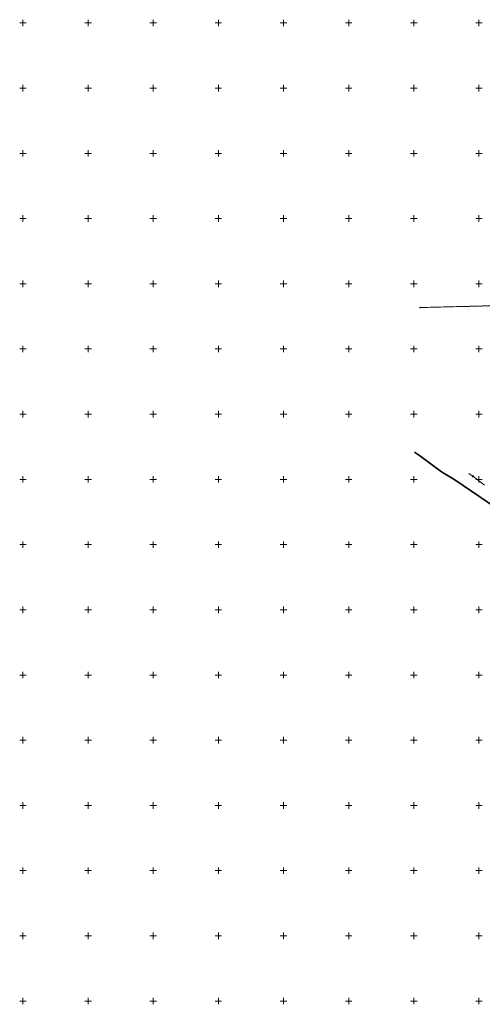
# Model space of a CAD drawing. Header units: millimetres. Extents: x 6552798 to 6553858, y 5859376 to 5860252.
# Tile 1 of 43: x 6552798 to 6553153, y 5859498 to 5860252. Entities that reach past the tile are written whole.
import ezdxf

# ---------------------------------------------------------------- set-up
doc = ezdxf.new("R2010")
doc.units = ezdxf.units.MM
for name, pattern in [('1', [0]), ('3_SUEP_A', [0]), ('3_SULO', [0]), ('GDE', [0]), ('GUK', [2, 1.5, -0.5])]:
    doc.linetypes.add(name, pattern=pattern)
for name, color, linetype, lineweight in [('Dzialki', 7, 'GDE', 18), ('Kontury', 3, 'GUK', 18), ('Podzial_sekcyjny_krzyze', 7, '1', 0), ('Punkty', 7, 'Continuous', 18), ('SUEP_L_0', 1, '3_SUEP_A', 18), ('SUL_L_1', 7, '3_SULO', 35)]:
    doc.layers.add(name, color=color, linetype=linetype, lineweight=lineweight)

# ---------------------------------------------------------------- blocks, each defined once
blk = doc.blocks.new('GRT')
at = {"linetype": 'Continuous'}
blk.add_circle((0, 0), 0.25, dxfattribs=at)

msp = doc.modelspace()

# ---------------------------------------------------------------- linework, layer by layer
at = {"layer": 'Dzialki'}
msp.add_line((6553254.46, 5860035.54), (6553104.86, 5860031.75), dxfattribs=at)
at = {"layer": 'Kontury'}
msp.add_line((6553254.46, 5860035.54), (6553104.86, 5860031.75), dxfattribs=at)
at = {"layer": 'Podzial_sekcyjny_krzyze'}
for p, q in [((6552797.5, 5860250), (6552802.5, 5860250)), ((6552800, 5860247.5), (6552800, 5860252.5)), ((6552847.5, 5860250), (6552852.5, 5860250)), ((6552850, 5860247.5), (6552850, 5860252.5)), ((6552897.5, 5860250), (6552902.5, 5860250)), ((6552900, 5860247.5), (6552900, 5860252.5)), ((6552947.5, 5860250), (6552952.5, 5860250)), ((6552950, 5860247.5), (6552950, 5860252.5)), ((6552997.5, 5860250), (6553002.5, 5860250)), ((6553000, 5860247.5), (6553000, 5860252.5)), ((6553047.5, 5860250), (6553052.5, 5860250)), ((6553050, 5860247.5), (6553050, 5860252.5)), ((6553097.5, 5860250), (6553102.5, 5860250)), ((6553100, 5860247.5), (6553100, 5860252.5)), ((6553147.5, 5860250), (6553152.5, 5860250)), ((6553150, 5860247.5), (6553150, 5860252.5)), ((6552797.5, 5860200), (6552802.5, 5860200)), ((6552800, 5860197.5), (6552800, 5860202.5)), ((6552847.5, 5860200), (6552852.5, 5860200)), ((6552850, 5860197.5), (6552850, 5860202.5)), ((6552897.5, 5860200), (6552902.5, 5860200)), ((6552900, 5860197.5), (6552900, 5860202.5)), ((6552947.5, 5860200), (6552952.5, 5860200)), ((6552950, 5860197.5), (6552950, 5860202.5)), ((6552997.5, 5860200), (6553002.5, 5860200)), ((6553000, 5860197.5), (6553000, 5860202.5)), ((6553047.5, 5860200), (6553052.5, 5860200)), ((6553050, 5860197.5), (6553050, 5860202.5)), ((6553097.5, 5860200), (6553102.5, 5860200)), ((6553100, 5860197.5), (6553100, 5860202.5)), ((6553147.5, 5860200), (6553152.5, 5860200)), ((6553150, 5860197.5), (6553150, 5860202.5)), ((6552800, 5860147.5), (6552800, 5860152.5)), ((6552850, 5860147.5), (6552850, 5860152.5)), ((6552900, 5860147.5), (6552900, 5860152.5)), ((6552950, 5860147.5), (6552950, 5860152.5)), ((6553000, 5860147.5), (6553000, 5860152.5)), ((6553050, 5860147.5), (6553050, 5860152.5)), ((6553100, 5860147.5), (6553100, 5860152.5)), ((6553150, 5860147.5), (6553150, 5860152.5)), ((6552797.5, 5860150), (6552802.5, 5860150)), ((6552847.5, 5860150), (6552852.5, 5860150)), ((6552897.5, 5860150), (6552902.5, 5860150)), ((6552947.5, 5860150), (6552952.5, 5860150)), ((6552997.5, 5860150), (6553002.5, 5860150)), ((6553047.5, 5860150), (6553052.5, 5860150)), ((6553097.5, 5860150), (6553102.5, 5860150)), ((6553147.5, 5860150), (6553152.5, 5860150)), ((6552797.5, 5860100), (6552802.5, 5860100)), ((6552800, 5860097.5), (6552800, 5860102.5)), ((6552847.5, 5860100), (6552852.5, 5860100)), ((6552850, 5860097.5), (6552850, 5860102.5)), ((6552897.5, 5860100), (6552902.5, 5860100)), ((6552900, 5860097.5), (6552900, 5860102.5)), ((6552947.5, 5860100), (6552952.5, 5860100)), ((6552950, 5860097.5), (6552950, 5860102.5)), ((6552997.5, 5860100), (6553002.5, 5860100)), ((6553000, 5860097.5), (6553000, 5860102.5)), ((6553047.5, 5860100), (6553052.5, 5860100)), ((6553050, 5860097.5), (6553050, 5860102.5)), ((6553097.5, 5860100), (6553102.5, 5860100)), ((6553100, 5860097.5), (6553100, 5860102.5)), ((6553147.5, 5860100), (6553152.5, 5860100)), ((6553150, 5860097.5), (6553150, 5860102.5)), ((6552797.5, 5860050), (6552802.5, 5860050)), ((6552800, 5860047.5), (6552800, 5860052.5)), ((6552847.5, 5860050), (6552852.5, 5860050)), ((6552850, 5860047.5), (6552850, 5860052.5)), ((6552897.5, 5860050), (6552902.5, 5860050)), ((6552900, 5860047.5), (6552900, 5860052.5)), ((6552947.5, 5860050), (6552952.5, 5860050)), ((6552950, 5860047.5), (6552950, 5860052.5)), ((6552997.5, 5860050), (6553002.5, 5860050)), ((6553000, 5860047.5), (6553000, 5860052.5)), ((6553047.5, 5860050), (6553052.5, 5860050)), ((6553050, 5860047.5), (6553050, 5860052.5)), ((6553097.5, 5860050), (6553102.5, 5860050)), ((6553100, 5860047.5), (6553100, 5860052.5)), ((6553147.5, 5860050), (6553152.5, 5860050)), ((6553150, 5860047.5), (6553150, 5860052.5)), ((6552800, 5859997.5), (6552800, 5860002.5)), ((6552850, 5859997.5), (6552850, 5860002.5)), ((6552900, 5859997.5), (6552900, 5860002.5)), ((6552950, 5859997.5), (6552950, 5860002.5)), ((6553000, 5859997.5), (6553000, 5860002.5)), ((6553050, 5859997.5), (6553050, 5860002.5)), ((6553100, 5859997.5), (6553100, 5860002.5)), ((6553150, 5859997.5), (6553150, 5860002.5)), ((6552797.5, 5860000), (6552802.5, 5860000)), ((6552847.5, 5860000), (6552852.5, 5860000)), ((6552897.5, 5860000), (6552902.5, 5860000)), ((6552947.5, 5860000), (6552952.5, 5860000)), ((6552997.5, 5860000), (6553002.5, 5860000)), ((6553047.5, 5860000), (6553052.5, 5860000)), ((6553097.5, 5860000), (6553102.5, 5860000)), ((6553147.5, 5860000), (6553152.5, 5860000)), ((6552797.5, 5859950), (6552802.5, 5859950)), ((6552800, 5859947.5), (6552800, 5859952.5)), ((6552847.5, 5859950), (6552852.5, 5859950)), ((6552850, 5859947.5), (6552850, 5859952.5)), ((6552897.5, 5859950), (6552902.5, 5859950)), ((6552900, 5859947.5), (6552900, 5859952.5)), ((6552947.5, 5859950), (6552952.5, 5859950)), ((6552950, 5859947.5), (6552950, 5859952.5)), ((6552997.5, 5859950), (6553002.5, 5859950)), ((6553000, 5859947.5), (6553000, 5859952.5)), ((6553047.5, 5859950), (6553052.5, 5859950)), ((6553050, 5859947.5), (6553050, 5859952.5)), ((6553097.5, 5859950), (6553102.5, 5859950)), ((6553100, 5859947.5), (6553100, 5859952.5)), ((6553147.5, 5859950), (6553152.5, 5859950)), ((6553150, 5859947.5), (6553150, 5859952.5)), ((6552800, 5859897.5), (6552800, 5859902.5)), ((6552850, 5859897.5), (6552850, 5859902.5)), ((6552900, 5859897.5), (6552900, 5859902.5)), ((6552950, 5859897.5), (6552950, 5859902.5)), ((6553000, 5859897.5), (6553000, 5859902.5)), ((6553050, 5859897.5), (6553050, 5859902.5)), ((6553100, 5859897.5), (6553100, 5859902.5)), ((6553150, 5859897.5), (6553150, 5859902.5)), ((6552797.5, 5859900), (6552802.5, 5859900)), ((6552847.5, 5859900), (6552852.5, 5859900)), ((6552897.5, 5859900), (6552902.5, 5859900)), ((6552947.5, 5859900), (6552952.5, 5859900)), ((6552997.5, 5859900), (6553002.5, 5859900)), ((6553047.5, 5859900), (6553052.5, 5859900)), ((6553097.5, 5859900), (6553102.5, 5859900)), ((6553147.5, 5859900), (6553152.5, 5859900)), ((6552797.5, 5859850), (6552802.5, 5859850)), ((6552800, 5859847.5), (6552800, 5859852.5)), ((6552847.5, 5859850), (6552852.5, 5859850)), ((6552850, 5859847.5), (6552850, 5859852.5)), ((6552897.5, 5859850), (6552902.5, 5859850)), ((6552900, 5859847.5), (6552900, 5859852.5)), ((6552947.5, 5859850), (6552952.5, 5859850)), ((6552950, 5859847.5), (6552950, 5859852.5)), ((6552997.5, 5859850), (6553002.5, 5859850)), ((6553000, 5859847.5), (6553000, 5859852.5)), ((6553047.5, 5859850), (6553052.5, 5859850)), ((6553050, 5859847.5), (6553050, 5859852.5)), ((6553097.5, 5859850), (6553102.5, 5859850)), ((6553100, 5859847.5), (6553100, 5859852.5)), ((6553147.5, 5859850), (6553152.5, 5859850)), ((6553150, 5859847.5), (6553150, 5859852.5)), ((6552797.5, 5859800), (6552802.5, 5859800)), ((6552800, 5859797.5), (6552800, 5859802.5)), ((6552847.5, 5859800), (6552852.5, 5859800)), ((6552850, 5859797.5), (6552850, 5859802.5)), ((6552897.5, 5859800), (6552902.5, 5859800)), ((6552900, 5859797.5), (6552900, 5859802.5)), ((6552947.5, 5859800), (6552952.5, 5859800)), ((6552950, 5859797.5), (6552950, 5859802.5)), ((6552997.5, 5859800), (6553002.5, 5859800)), ((6553000, 5859797.5), (6553000, 5859802.5)), ((6553047.5, 5859800), (6553052.5, 5859800)), ((6553050, 5859797.5), (6553050, 5859802.5)), ((6553097.5, 5859800), (6553102.5, 5859800)), ((6553100, 5859797.5), (6553100, 5859802.5)), ((6553147.5, 5859800), (6553152.5, 5859800)), ((6553150, 5859797.5), (6553150, 5859802.5)), ((6552800, 5859747.5), (6552800, 5859752.5)), ((6552850, 5859747.5), (6552850, 5859752.5)), ((6552900, 5859747.5), (6552900, 5859752.5)), ((6552950, 5859747.5), (6552950, 5859752.5)), ((6553000, 5859747.5), (6553000, 5859752.5)), ((6553050, 5859747.5), (6553050, 5859752.5)), ((6553100, 5859747.5), (6553100, 5859752.5)), ((6553150, 5859747.5), (6553150, 5859752.5)), ((6552797.5, 5859750), (6552802.5, 5859750)), ((6552847.5, 5859750), (6552852.5, 5859750)), ((6552897.5, 5859750), (6552902.5, 5859750)), ((6552947.5, 5859750), (6552952.5, 5859750)), ((6552997.5, 5859750), (6553002.5, 5859750)), ((6553047.5, 5859750), (6553052.5, 5859750)), ((6553097.5, 5859750), (6553102.5, 5859750)), ((6553147.5, 5859750), (6553152.5, 5859750)), ((6552797.5, 5859700), (6552802.5, 5859700)), ((6552800, 5859697.5), (6552800, 5859702.5)), ((6552847.5, 5859700), (6552852.5, 5859700)), ((6552850, 5859697.5), (6552850, 5859702.5)), ((6552897.5, 5859700), (6552902.5, 5859700)), ((6552900, 5859697.5), (6552900, 5859702.5)), ((6552947.5, 5859700), (6552952.5, 5859700)), ((6552950, 5859697.5), (6552950, 5859702.5)), ((6552997.5, 5859700), (6553002.5, 5859700)), ((6553000, 5859697.5), (6553000, 5859702.5)), ((6553047.5, 5859700), (6553052.5, 5859700)), ((6553050, 5859697.5), (6553050, 5859702.5)), ((6553097.5, 5859700), (6553102.5, 5859700)), ((6553100, 5859697.5), (6553100, 5859702.5)), ((6553147.5, 5859700), (6553152.5, 5859700)), ((6553150, 5859697.5), (6553150, 5859702.5)), ((6552797.5, 5859650), (6552802.5, 5859650)), ((6552800, 5859647.5), (6552800, 5859652.5)), ((6552847.5, 5859650), (6552852.5, 5859650)), ((6552850, 5859647.5), (6552850, 5859652.5)), ((6552897.5, 5859650), (6552902.5, 5859650)), ((6552900, 5859647.5), (6552900, 5859652.5)), ((6552947.5, 5859650), (6552952.5, 5859650)), ((6552950, 5859647.5), (6552950, 5859652.5)), ((6552997.5, 5859650), (6553002.5, 5859650)), ((6553000, 5859647.5), (6553000, 5859652.5)), ((6553047.5, 5859650), (6553052.5, 5859650)), ((6553050, 5859647.5), (6553050, 5859652.5)), ((6553097.5, 5859650), (6553102.5, 5859650)), ((6553100, 5859647.5), (6553100, 5859652.5)), ((6553147.5, 5859650), (6553152.5, 5859650)), ((6553150, 5859647.5), (6553150, 5859652.5)), ((6552800, 5859597.5), (6552800, 5859602.5)), ((6552850, 5859597.5), (6552850, 5859602.5)), ((6552900, 5859597.5), (6552900, 5859602.5)), ((6552950, 5859597.5), (6552950, 5859602.5)), ((6553000, 5859597.5), (6553000, 5859602.5)), ((6553050, 5859597.5), (6553050, 5859602.5)), ((6553100, 5859597.5), (6553100, 5859602.5)), ((6553150, 5859597.5), (6553150, 5859602.5)), ((6552797.5, 5859600), (6552802.5, 5859600)), ((6552847.5, 5859600), (6552852.5, 5859600)), ((6552897.5, 5859600), (6552902.5, 5859600)), ((6552947.5, 5859600), (6552952.5, 5859600)), ((6552997.5, 5859600), (6553002.5, 5859600)), ((6553047.5, 5859600), (6553052.5, 5859600)), ((6553097.5, 5859600), (6553102.5, 5859600)), ((6553147.5, 5859600), (6553152.5, 5859600)), ((6552797.5, 5859550), (6552802.5, 5859550)), ((6552800, 5859547.5), (6552800, 5859552.5)), ((6552847.5, 5859550), (6552852.5, 5859550)), ((6552850, 5859547.5), (6552850, 5859552.5)), ((6552897.5, 5859550), (6552902.5, 5859550)), ((6552900, 5859547.5), (6552900, 5859552.5)), ((6552947.5, 5859550), (6552952.5, 5859550)), ((6552950, 5859547.5), (6552950, 5859552.5)), ((6552997.5, 5859550), (6553002.5, 5859550)), ((6553000, 5859547.5), (6553000, 5859552.5)), ((6553047.5, 5859550), (6553052.5, 5859550)), ((6553050, 5859547.5), (6553050, 5859552.5)), ((6553097.5, 5859550), (6553102.5, 5859550)), ((6553100, 5859547.5), (6553100, 5859552.5)), ((6553147.5, 5859550), (6553152.5, 5859550)), ((6553150, 5859547.5), (6553150, 5859552.5)), ((6552800, 5859497.5), (6552800, 5859502.5)), ((6552850, 5859497.5), (6552850, 5859502.5)), ((6552900, 5859497.5), (6552900, 5859502.5)), ((6552950, 5859497.5), (6552950, 5859502.5)), ((6553000, 5859497.5), (6553000, 5859502.5)), ((6553050, 5859497.5), (6553050, 5859502.5)), ((6553100, 5859497.5), (6553100, 5859502.5)), ((6553150, 5859497.5), (6553150, 5859502.5)), ((6552797.5, 5859500), (6552802.5, 5859500)), ((6552847.5, 5859500), (6552852.5, 5859500)), ((6552897.5, 5859500), (6552902.5, 5859500)), ((6552947.5, 5859500), (6552952.5, 5859500)), ((6552997.5, 5859500), (6553002.5, 5859500)), ((6553047.5, 5859500), (6553052.5, 5859500)), ((6553097.5, 5859500), (6553102.5, 5859500)), ((6553147.5, 5859500), (6553152.5, 5859500))]:
    msp.add_line(p, q, dxfattribs=at)
at = {"layer": 'SUEP_L_0', "linetype": '3_SUEP_A'}
for p, q in [((6553142.207, 5859904.568), (6553146.234, 5859901.603)), ((6553145.322, 5859902.895), (6553146.234, 5859901.603)), ((6553146.234, 5859901.603), (6553144.729, 5859902.09)), ((6553146.234, 5859901.603), (6553154.287, 5859895.674))]:
    msp.add_line(p, q, dxfattribs=at)
at = {"layer": 'SUL_L_1', "linetype": '3_SULO'}
for p, q in [((6553104.445, 5859918.345), (6553100.49, 5859920.93)), ((6553121.212, 5859905.77), (6553104.445, 5859918.345)), ((6553131.359, 5859899.758), (6553121.212, 5859905.77)), ((6553168.302, 5859874.491), (6553131.359, 5859899.758))]:
    msp.add_line(p, q, dxfattribs=at)

# ---------------------------------------------------------------- block references
at = {"layer": 'Punkty'}
msp.add_blockref('GRT', (6553104.86, 5860031.75), dxfattribs=at)

doc.saveas('drawing.dxf')
